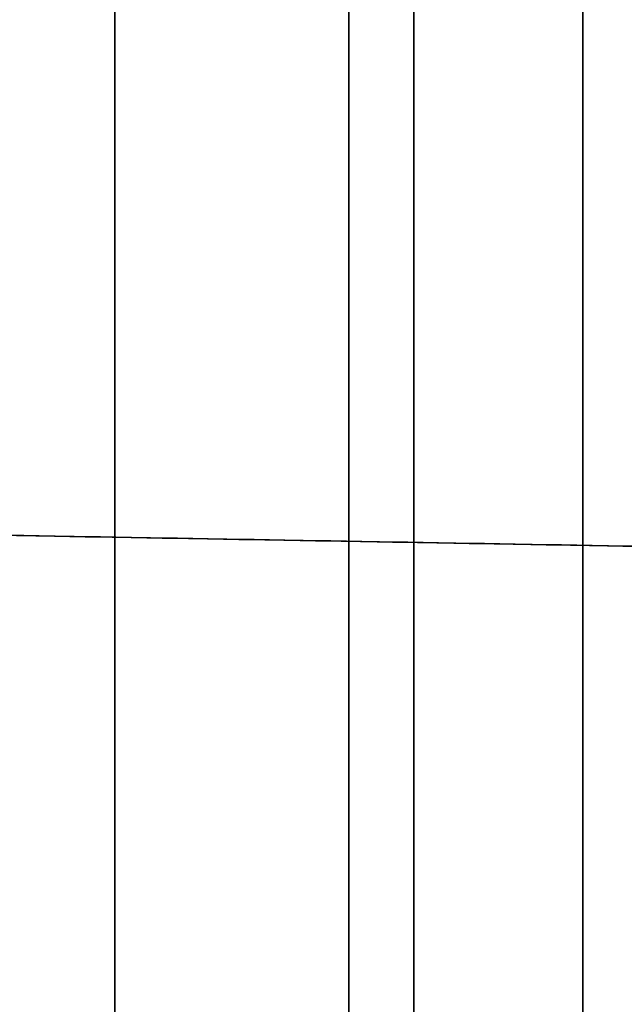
# Model space of a CAD drawing. Header units: millimetres. Extents: x 0 to 290, y -65 to 65.
# Tile 233 of 256: x 239.6 to 241.14, y 28.82 to 31.33. Entities that reach past the tile are written whole.
import ezdxf

# ---------------------------------------------------------------- set-up
doc = ezdxf.new("R2010")
doc.units = ezdxf.units.MM
doc.layers.add('Layer 01', color=7, linetype='Continuous', true_color=0x000000)

# ---------------------------------------------------------------- blocks, each defined once
blk = doc.blocks.new('Block 01')
at = {"layer": 'Layer 01'}
for p, q in [((239.8438, 13.8082, -36.9274), (239.8438, 35.2853, -36.9274)), ((239.8438, 13.8082, 36.9274), (239.8438, 35.2853, 36.9274)), ((210.4913, 30.5265, -59.1734), (250.5175, 29.8278, -59.1734)), ((250.5175, 29.8278, -60.026), (210.4913, 30.5265, -60.026)), ((210.4913, 30.5265, -60.8786), (250.5175, 29.8278, -60.1799))]:
    blk.add_line(p, q, dxfattribs=at)
at = {"layer": 'Layer 01', "extrusion": (1, 2.40078e-09, -4.15826e-09)}
blk.add_arc((0, 0, 239.8438), 51.0753, 275.64333, 324.35667, dxfattribs=at)
at = {"layer": 'Layer 01', "extrusion": (-1, -2.40078e-09, -4.15826e-09)}
blk.add_arc((0, 0, -239.8438), 51.0753, 95.64333, 144.35667, dxfattribs=at)
at = {"layer": 'Layer 01', "extrusion": (-1, 1.14899e-31, 3.37662e-17)}
for start, end in [(215.66946, 264.33054), (95.66946, 144.33054)]:
    blk.add_arc((0, 0, -240.4394), 51.0545, start, end, dxfattribs=at)
at = {"layer": 'Layer 01', "extrusion": (1, 4.58683e-14, -8.07993e-14)}
blk.add_arc((0, 0, 241.0349), 51.0337, 275.69573, 324.30427, dxfattribs=at)
at = {"layer": 'Layer 01', "extrusion": (1, 4.70401e-14, 8.01228e-14)}
blk.add_arc((0, 0, 241.0349), 51.0337, 35.69573, 84.30427, dxfattribs=at)
at = {"layer": 'Layer 01', "extrusion": (1, -1.73004e-15, 1.24376e-15)}
blk.add_arc((0, 0, 239.8438), 39.4246, 275.71323, 324.28677, dxfattribs=at)
at = {"layer": 'Layer 01', "extrusion": (1, -2.12112e-16, -2.12014e-15)}
blk.add_arc((0, 0, 239.8438), 39.4246, 35.71323, 84.28677, dxfattribs=at)
at = {"layer": 'Layer 01', "extrusion": (-1, 0, 0)}
for start, end in [(95.8461, 144.15517), (215.8461, 264.15517)]:
    blk.add_arc((0, 0, -240.6041), 39.3945, start, end, dxfattribs=at)
at = {"layer": 'Layer 01'}
for points in [[(210.4913, 30.5265, -59.1734), (230.5044, 30.1772, -59.1734), (250.5175, 29.8278, -59.1734)], [(250.5175, 29.8278, -60.1799), (230.5044, 30.1772, -60.5292), (210.4913, 30.5265, -60.8786)]]:
    blk.add_open_spline(points, degree=2, dxfattribs=at)

msp = doc.modelspace()

# ---------------------------------------------------------------- block references
at = {"layer": 'Layer 01'}
msp.add_blockref('Block 01', (0, 0), dxfattribs=at)

doc.saveas('drawing.dxf')
